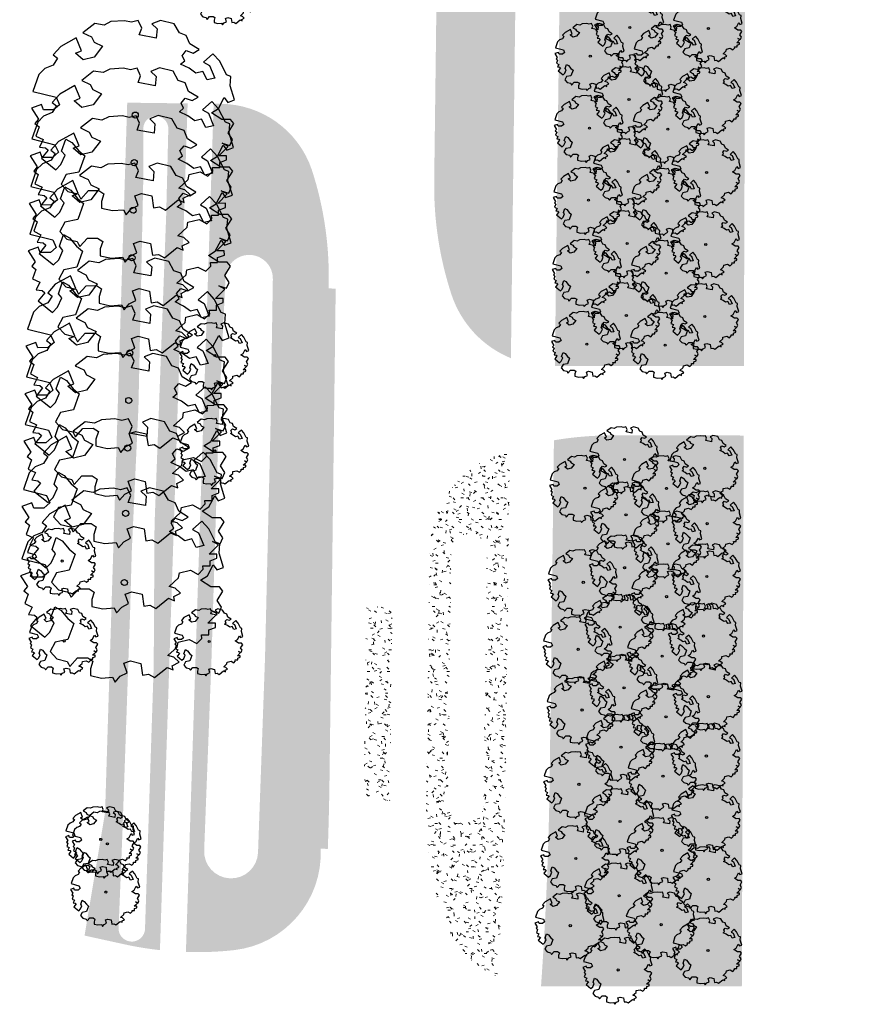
# Model space of a CAD drawing. Header units: metres. Extents: x 232632 to 233536, y 552897 to 554400.
# Tile 11 of 17: x 233246 to 233344, y 553854 to 553968. Entities that reach past the tile are written whole.
import ezdxf

# ---------------------------------------------------------------- set-up
doc = ezdxf.new("R2010")
doc.units = ezdxf.units.M
doc.layers.add('N-WE-GR-BOOM-S', color=7, linetype='Continuous', lineweight=25, true_color=0x165700)
doc.layers.add('N-WE-GR-GRAS-A', color=62, linetype='Continuous', lineweight=9)
pattern_1 = [(0, (0, 0), (2.5, 2.5), [0.3, -2]), (45, (1, 0.5), (-0.2828427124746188, 4.666904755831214), [0.3, -2]), (29.99999999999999, (0.2, 0.3), (0.5686533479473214, 3.215063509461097), [0.3, -2]), (15, (0.8, 1.2), (0.9640675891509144, 1.811235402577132), [0.3, -2]), (135, (0.4, 5), (-0.07071067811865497, -1.626345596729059), [0.3, -2]), (150, (3, 1), (0.5392304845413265, -1.466025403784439), [0.3, -2]), (165, (0.6000000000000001, 0.1), (0.358630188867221, -1.752536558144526), [0.3, -2]), (85, (1, 1), (-2.18169349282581, 2.600041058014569), [0.3, -2]), (99.99999999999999, (0, 0), (-2.780294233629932, 1.946782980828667), [0.3, -2])]

# ---------------------------------------------------------------- blocks, each defined once
blk = doc.blocks.new('SGR-BOOM_06')
at = {"linetype": 'Continuous', "flags": 128}
blk.add_lwpolyline([(2.697926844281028, 3.519936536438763), (2.530031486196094, 3.938911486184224), (2.197017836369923, 4.064448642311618), (1.94450365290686, 4.524361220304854), (1.273022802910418, 4.692183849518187), (0.8554126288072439, 4.524288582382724), (1.107912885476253, 4.273186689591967), (1.064270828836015, 3.811889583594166), (0.2276521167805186, 3.979701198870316), (0.3518243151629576, 4.315444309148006), (0.1839317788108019, 4.692111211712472), (-0.1504327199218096, 4.608837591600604), (-0.4861730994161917, 4.692066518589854), (-1.154910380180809, 4.649713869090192), (-1.490634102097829, 4.483188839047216), (-1.95193375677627, 4.56504461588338), (-2.538756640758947, 4.105076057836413), (-2.119756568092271, 3.896293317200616), (-1.994180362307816, 3.643818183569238), (-1.575180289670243, 3.435035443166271), (-1.994130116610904, 2.890461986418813), (-2.538667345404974, 2.766231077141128), (-2.915367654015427, 3.099211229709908), (-2.619546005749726, 3.216664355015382), (-2.873110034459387, 3.855299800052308), (-3.627802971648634, 3.434898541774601), (-4.004453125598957, 3.015887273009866), (-3.794266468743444, 2.84803387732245), (-4.004419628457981, 2.513649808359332), (-4.424759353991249, 2.345754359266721), (-4.716801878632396, 2.05367287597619), (-5.01017267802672, 1.214316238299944), (-3.88011881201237, 0.9209648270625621), (-3.712226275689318, 0.5442979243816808), (-4.004271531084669, 0.2931597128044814), (-4.506508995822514, 0.2931262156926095), (-4.602327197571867, 0.5555981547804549), (-5.093368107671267, 0.3763383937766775), (-4.757596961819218, -0.1681847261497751), (-4.925450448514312, -0.3770066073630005), (-4.716628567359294, -0.544860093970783), (-4.88446521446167, -1.006165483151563), (-4.532341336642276, -1.182198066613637), (-4.716561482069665, -1.550699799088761), (-4.424496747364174, -1.591623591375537), (-4.292786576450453, -1.70719043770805), (-4.61907625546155, -2.106831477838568), (-3.920821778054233, -2.682045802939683), (-3.668355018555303, -2.430910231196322), (-3.459575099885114, -1.969602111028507), (-3.627456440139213, -1.760802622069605), (-3.418684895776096, -1.173935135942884), (-3.123882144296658, -1.341782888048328), (-2.788119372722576, -1.760746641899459), (-2.496040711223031, -2.010481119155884), (-2.788049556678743, -2.807529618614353), (-3.418567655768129, -2.931766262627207), (-3.668290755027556, -3.394441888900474), (-3.332530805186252, -3.771097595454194), (-2.831649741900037, -3.896623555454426), (-2.768861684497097, -4.022178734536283), (-2.70607362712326, -4.147733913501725), (-2.328058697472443, -3.728722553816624), (-1.825821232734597, -3.728689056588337), (-1.574691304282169, -3.89653972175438), (-1.698860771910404, -4.27322610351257), (-1.6988383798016, -4.608960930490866), (-1.154284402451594, -4.735848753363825), (-0.6097418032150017, -4.692139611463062), (-0.4855303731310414, -4.944614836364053), (-0.2330665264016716, -4.64980644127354), (0.1012924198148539, -4.483281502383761), (-0.05880460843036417, -4.006538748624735), (0.2691206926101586, -3.89641674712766), (0.7727313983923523, -4.023307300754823), (0.8560217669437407, -4.608790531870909), (1.149445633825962, -4.565098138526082), (1.441519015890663, -4.735675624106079), (2.070647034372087, -4.232031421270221), (2.365446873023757, -4.356206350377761), (2.321760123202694, -4.14739857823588), (2.657483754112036, -3.979508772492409), (2.406348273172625, -3.728406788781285), (2.112915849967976, -3.643810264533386), (2.574182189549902, -3.226158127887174), (2.615108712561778, -2.975036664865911), (3.159645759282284, -2.848076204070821), (3.537702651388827, -3.058226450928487), (3.787439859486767, -2.807091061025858), (3.770391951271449, -2.632754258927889), (4.123163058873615, -2.632730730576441), (4.123146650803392, -2.386717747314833), (4.458873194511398, -2.262500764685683), (4.458859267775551, -2.05369007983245), (4.082181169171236, -2.05371520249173), (4.543444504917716, -1.591025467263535), (4.250006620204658, -1.424542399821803), (4.626693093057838, -1.550076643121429), (4.752232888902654, -1.256641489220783), (4.54339981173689, -0.9209205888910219), (4.835431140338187, -0.4609716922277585), (4.667549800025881, -0.2521722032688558), (4.249928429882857, -0.2522000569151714), (3.746303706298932, 0.08486595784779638), (4.082024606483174, 0.2936990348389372), (4.375415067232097, 0.8382641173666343), (4.543299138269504, 0.5885213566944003), (4.876296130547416, 0.7127381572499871), (4.667437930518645, 1.425137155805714), (4.711079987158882, 1.886434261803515), (4.499534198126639, 1.969671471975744), (4.163754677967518, 2.639753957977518), (3.828442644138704, 3.012677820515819), (3.373874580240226, 2.603955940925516), (3.662895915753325, 2.430909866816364), (3.914056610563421, 1.801765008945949), (3.537384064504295, 1.718488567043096), (3.327180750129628, 2.136095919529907), (2.991451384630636, 2.054186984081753), (2.657064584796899, 2.305283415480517), (2.238064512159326, 2.514066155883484), (2.446864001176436, 2.681947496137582), (2.321287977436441, 2.931693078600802), (2.530081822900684, 3.184190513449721), (2.865825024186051, 3.05865353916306), (3.159240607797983, 3.226540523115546)], close=True, dxfattribs=at)
blk.add_circle((0, 0), 0.15)

msp = doc.modelspace()

# ---------------------------------------------------------------- hatches: boundary and pattern name
at = {"layer": 'N-WE-GR-GRAS-A'}
h = msp.add_hatch(dxfattribs=at)
h.set_pattern_fill('AGR-GRAS_01', color=256, scale=0.1, pattern_type=2)
h.set_pattern_definition(pattern_1)
edge = h.paths.add_edge_path()
edge.add_line((233309.001589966, 554011.2919878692), (233309.8436852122, 554011.2841106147))
edge.add_line((233309.8436852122, 554011.2841106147), (233309.9914070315, 554011.4695221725))
edge.add_line((233309.9914070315, 554011.4695221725), (233310.0529152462, 554011.5887561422))
edge.add_line((233310.0529152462, 554011.5887561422), (233310.1254094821, 554011.5878420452))
edge.add_line((233310.1254094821, 554011.5878420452), (233310.1128012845, 554010.5879215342))
edge.add_line((233310.1128012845, 554010.5879215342), (233310.0403070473, 554010.5888356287))
edge.add_line((233310.0403070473, 554010.5888356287), (233309.9818248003, 554010.7095825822))
edge.add_line((233309.9818248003, 554010.7095825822), (233309.8367320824, 554010.9014271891))
edge.add_line((233309.8367320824, 554010.9014271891), (233308.9967988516, 554010.912018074))
edge.add_line((233308.9967988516, 554010.912018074), (233307.9476685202, 553927.7084446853))
edge.add_line((233307.9476685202, 553927.7084446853), (233329.7334945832, 553927.694268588))
edge.add_line((233329.7334945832, 553927.694268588), (233329.8830636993, 553968.6669708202))
edge.add_line((233329.8830636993, 553968.6669708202), (233344.3162894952, 553968.6642721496))
edge.add_line((233344.3162894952, 553968.6642721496), (233344.3162894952, 553983.631))
edge.add_line((233344.3162894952, 553983.631), (233329.6566174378, 553983.631))
edge.add_line((233329.6566174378, 553983.631), (233329.6566174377, 553994.1607771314))
edge.add_line((233329.6566174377, 553994.1607771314), (233323.8199744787, 553993.9831416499))
edge.add_line((233323.8199744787, 553993.9831416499), (233324.8900447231, 554039.5096094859))
edge.add_line((233324.8900447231, 554039.5096094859), (233320.2717615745, 554038.9942689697))
edge.add_line((233320.2717615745, 554038.9942689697), (233319.4108419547, 553970.7171573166))
edge.add_arc((233318.3609254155, 553970.7303959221), 1.049999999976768, 179.2775844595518, 359.2775844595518, ccw=False)
edge.add_line((233317.3110088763, 553970.7436345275), (233318.1686559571, 554038.7612103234))
edge.add_line((233318.1686559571, 554038.7612103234), (233312.5097780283, 554038.131117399))
edge.add_arc((233312.2839862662, 554040.0176102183), 1.899957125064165, 96.82446782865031, 276.8251864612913, ccw=False)
edge.add_line((233312.0582181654, 554041.9041058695), (233319.6650742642, 554042.8144633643))
edge.add_arc((233319.5462462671, 554043.8073782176), 0.9999999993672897, 276.8244678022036, 359.1815362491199)
edge.add_line((233320.5461442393, 554043.7930938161), (233321.8653656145, 554136.137650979))
edge.add_arc((233324.3151156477, 554136.102654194), 2.450000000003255, 89.18153621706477, 179.1815362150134, ccw=False)
edge.add_line((233324.3501124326, 554138.5524042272), (233324.4058404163, 554142.4533234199))
edge.add_line((233324.4058404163, 554142.4533234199), (233313.3283246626, 554141.2519199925))
edge.add_arc((233313.1678131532, 554142.7319130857), 1.488671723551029, 96.58089922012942, 276.18977652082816, ccw=False)
edge.add_line((233312.9972024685, 554144.2107759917), (233324.4498222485, 554145.5320203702))
edge.add_line((233324.4498222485, 554145.5320203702), (233324.4719619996, 554147.0817871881))
edge.add_line((233324.4719619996, 554147.0817871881), (233310.9937035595, 554145.4868625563))
edge.add_line((233310.9937035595, 554145.4868625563), (233310.8234434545, 554131.9840128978))
edge.add_arc((232446.7121343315, 554142.8797634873), 864.1799997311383, 358.2011683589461, 359.27758445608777, ccw=False)
edge.add_arc((234145.874375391, 554089.516121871), 835.820000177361, 178.2011683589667, 179.2775844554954)
edge.add_line((233310.1208115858, 554100.0543040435), (233309.001589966, 554011.2919878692))
h = msp.add_hatch(dxfattribs=at)
h.set_pattern_fill('AGR-GRAS_01', color=256, scale=0.1, pattern_type=2)
h.set_pattern_definition(pattern_1)
edge = h.paths.add_edge_path(flags=16)
edge.add_arc((234145.8743753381, 554089.5161218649), 847.5000001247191, 178.2011683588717, 179.2775844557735, ccw=False)
edge.add_arc((232446.712134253, 554142.8797634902), 852.4999998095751, 358.201168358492, 359.2775844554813)
edge.add_line((233299.1443718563, 554132.131276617), (233299.2537199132, 554140.8033632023))
edge.add_arc((233301.3035569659, 554140.7775164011), 2.049999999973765, -0.7224155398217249, 179.2775844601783, ccw=False)
edge.add_line((233303.3533940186, 554140.7516696), (233303.2440459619, 554132.0795830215))
edge.add_arc((232446.7121340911, 554142.8797634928), 856.5999999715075, 358.2011683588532, 359.277584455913, ccw=False)
edge.add_arc((234145.8743749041, 554089.5161218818), 843.3999996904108, 178.2011683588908, 179.2775844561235)
edge.add_line((233302.5414140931, 554100.1498741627), (233301.4607735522, 554014.4473147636))
edge.add_arc((233299.4609325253, 554014.472531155), 1.999999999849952, 269.2775844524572, 359.2775844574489, ccw=False)
edge.add_line((233299.4357161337, 554012.472690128), (233299.3357240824, 554012.4739509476))
edge.add_arc((233299.3609404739, 554014.4737919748), 2.0000000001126, 179.2775844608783, 269.277584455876, ccw=False)
edge.add_line((233297.3610994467, 554014.4990083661), (233298.4417399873, 554100.201567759))
edge = h.paths.add_edge_path(flags=16)
edge.add_line((233298.8742117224, 553971.6710843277), (233298.8712370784, 553971.671119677))
edge.add_arc((233298.8970838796, 553973.7209567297), 2.049999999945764, 179.2775844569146, 269.277584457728, ccw=False)
edge.add_line((233296.8472468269, 553973.746803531), (233297.2791461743, 554007.999525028))
edge.add_arc((233299.2789872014, 554007.9743086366), 1.99999999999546, 89.27758443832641, 179.2775844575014, ccw=False)
edge.add_line((233299.3042035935, 554009.9741496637), (233299.404195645, 554009.9728888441))
edge.add_arc((233299.3789792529, 554007.9730478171), 1.999999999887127, -0.7224155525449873, 89.27758443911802, ccw=False)
edge.add_line((233301.3788202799, 554007.9478314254), (233300.9469209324, 553973.6951099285))
edge.add_arc((233298.8970838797, 553973.7209567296), 2.04999999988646, 269.3607291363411, 359.2775844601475, ccw=False)
h.paths.add_polyline_path([(233296.1235593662, 554011.5543774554), (233295.1239540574, 554011.5669816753), (233295.116641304, 554010.987027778), (233296.1168770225, 554010.9744156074)], flags=16)
h.paths.add_polyline_path([(233302.6160451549, 554010.8924663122), (233302.6234454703, 554011.4793641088), (233303.6232784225, 554011.4598120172), (233303.6159218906, 554010.8763861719)], flags=16)
edge = h.paths.add_edge_path()
edge.add_arc((233334.0308207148, 553948.4155260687), 40.00000000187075, 179.2775844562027, 198.1167814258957)
edge.add_arc((233307.4189292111, 553939.7087912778), 11.99999999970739, 198.1167814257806, 247.7673961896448)
edge.add_line((233302.8785181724, 553928.6009261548), (233305.041215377, 554100.1183536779))
edge.add_arc((234145.874375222, 554089.5161218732), 840.900000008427, 178.20116835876, 179.2775844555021, ccw=False)
edge.add_arc((232446.7121341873, 554142.879763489), 859.0999998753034, 358.2011683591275, 359.2775844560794)
edge.add_line((233305.7438472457, 554132.048062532), (233305.9057080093, 554144.8847840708))
edge.add_line((233305.9057080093, 554144.8847840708), (233296.7913852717, 554143.8062576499))
edge.add_line((233296.7913852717, 554143.8062576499), (233296.6445705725, 554132.1627971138))
edge.add_arc((232446.7121340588, 554142.8797634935), 850.0000000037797, 358.2011683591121, 359.27758445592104, ccw=False)
edge.add_arc((234145.87437539, 554089.5161218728), 850.0000001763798, 178.2011683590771, 179.2775844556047)
edge.add_line((233295.9419387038, 554100.2330882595), (233294.0340001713, 553948.9198538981))
h = msp.add_hatch(dxfattribs=at)
h.set_pattern_fill('AGR-GRAS_01', color=256, scale=0.1, pattern_type=2)
h.set_pattern_definition(pattern_1)
edge = h.paths.add_edge_path(flags=16)
edge.add_line((233263.134606, 553945.085936), (233263.3799872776, 553955.0206692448))
edge.add_arc((233261.9389971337, 553955.0562607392), 1.441429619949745, 358.5851201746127, 545.0855970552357)
edge.add_line((233260.5032418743, 553954.9284867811), (233260.484124, 553948.77662))
edge.add_line((233260.484124, 553948.77662), (233259.93707, 553922.968497))
edge.add_line((233259.93707, 553922.968497), (233259.1662045, 553906.3155105))
edge.add_line((233259.1662045, 553906.3155105), (233258.988239, 553899.792588))
edge.add_line((233258.988239, 553899.792588), (233258.072024, 553873.478049))
edge.add_line((233258.072024, 553873.478049), (233257.8742633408, 553868.5016266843))
edge.add_line((233257.8742633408, 553868.5016266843), (233257.6462674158, 553862.9622029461))
edge.add_arc((233259.1700265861, 553862.8994868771), 1.525049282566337, 177.6431058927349, 358.5643484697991)
edge.add_line((233260.694597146, 553862.8612779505), (233260.9251336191, 553869.8243813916))
edge.add_line((233260.9251336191, 553869.8243813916), (233261.697363, 553893.14873))
edge.add_line((233261.697363, 553893.14873), (233261.79043, 553909.376528))
edge.add_line((233261.79043, 553909.376528), (233263.134606, 553945.085936))
edge = h.paths.add_edge_path()
edge.add_line((233253.7215622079, 553862.0663756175), (233256.0880881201, 553876.238103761))
edge.add_line((233256.0880881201, 553876.238103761), (233258.642304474, 553958.0492056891))
edge.add_line((233258.642304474, 553958.0492056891), (233265.6079431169, 553957.9613745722))
edge.add_line((233265.6079431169, 553957.9613745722), (233262.4149934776, 553860.3917500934))
edge.add_arc((233266.5517037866, 553898.6159655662), 38.44740590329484, 257.6279498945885, 263.82336112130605, ccw=False)
edge.add_line((233258.3140062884, 553861.0614270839), (233253.7215622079, 553862.0663756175))
h = msp.add_hatch(dxfattribs=at)
h.set_pattern_fill('AGR-GRAS_01', color=256, scale=0.1, pattern_type=2)
h.set_pattern_definition(pattern_1)
edge = h.paths.add_edge_path(flags=16)
edge.add_line((233267.5127895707, 553871.8792973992), (233268.357338, 553893.930725))
edge.add_line((233268.357338, 553893.930725), (233269.228845, 553922.491788))
edge.add_line((233269.228845, 553922.491788), (233269.9736174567, 553937.788470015))
edge.add_arc((233272.7035846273, 553937.7750816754), 2.730000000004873, -1.1638426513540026, 179.7190115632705, ccw=False)
edge.add_line((233275.4330214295, 553937.7196313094), (233275.15293, 553920.29255))
edge.add_line((233275.15293, 553920.29255), (233274.528713, 553894.072094))
edge.add_line((233274.528713, 553894.072094), (233273.7246322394, 553871.6540968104))
edge.add_arc((233270.6187109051, 553871.7666971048), 3.10796173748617, 177.923740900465, 357.92374090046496, ccw=False)
edge = h.paths.add_edge_path()
edge.add_line((233268.6083110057, 553957.9235423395), (233269.3347445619, 553957.9143825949))
edge.add_arc((233269.3364723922, 553946.736932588), 11.17745014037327, 18.626458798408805, 90.00885688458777, ccw=False)
edge.add_arc((233242.3114185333, 553938.0401836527), 39.56660122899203, -2.0300381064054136, 18.060976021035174, ccw=False)
edge.add_line((233281.8531874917, 553936.6385986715), (233282.6781219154, 553936.62819691))
edge.add_line((233282.6781219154, 553936.62819691), (233281.9726850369, 553880.6819838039))
edge.add_arc((232928.453142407, 553884.6914566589), 353.54227879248, 357.9513597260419, 359.3502027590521, ccw=False)
edge.add_line((233281.7694509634, 553872.0530626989), (233280.9462828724, 553872.0835527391))
edge.add_arc((233269.7043334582, 553871.5727327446), 11.25354893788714, -83.59044247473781, 2.6016583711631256, ccw=False)
edge.add_arc((233266.6883759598, 553899.3308738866), 39.17500001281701, 268.1293282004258, 276.2608645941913, ccw=False)
edge.add_line((233265.4095636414, 553860.1767519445), (233268.6083110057, 553957.9235423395))
h = msp.add_hatch(dxfattribs=at)
h.set_pattern_fill('AGR-GRAS_01', color=256, scale=0.1, pattern_type=2)
h.set_pattern_definition(pattern_1)
edge = h.paths.add_edge_path()
edge.add_line((233329.5025144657, 553856.2003321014), (233329.7282889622, 553919.6942702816))
edge.add_line((233329.7282889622, 553919.6942702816), (233314.5467707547, 553919.7041489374))
edge.add_arc((233314.5207426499, 553879.7041574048), 40.00000000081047, 89.96271748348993, 99.61501746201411)
edge.add_line((233307.8396556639, 553919.1422491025), (233307.3506676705, 553880.3619877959))
edge.add_arc((232887.5040424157, 553885.6559170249), 419.880000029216, 355.979389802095, 359.277584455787, ccw=False)
edge.add_line((233306.3506729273, 553856.2159011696), (233329.5025161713, 553856.2008362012))
edge.add_line((233329.5025161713, 553856.2008362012), (233329.5025144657, 553856.2003321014))
h = msp.add_hatch(dxfattribs=at)
h.set_pattern_fill('AGR-GRAS_01', color=256, scale=0.1, pattern_type=2)
h.set_pattern_definition(pattern_1)
edge = h.paths.add_edge_path(flags=16)
edge.add_arc((232887.5040424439, 553885.6559170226), 412.300000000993, 358.8141437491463, 359.277584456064)
edge.add_line((233299.7712701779, 553880.4575579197), (233300.0968467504, 553906.2781194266))
edge.add_arc((233298.0470096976, 553906.3039662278), 2.050000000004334, 359.2775844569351, 539.2775844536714)
edge.add_line((233295.9971726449, 553906.3298130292), (233295.6715960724, 553880.5092515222))
edge.add_arc((232887.5040424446, 553885.6559170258), 408.2000000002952, 358.8141437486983, 359.27758445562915, ccw=False)
edge.add_arc((233297.6661762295, 553877.1655395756), 2.049999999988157, 178.8141437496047, 358.8141437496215)
edge = h.paths.add_edge_path()
edge.add_arc((233306.3411064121, 553868.2159099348), 12.00000000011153, 197.0632672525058, 245.3404507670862, ccw=False)
edge.add_arc((233333.1085836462, 553876.4318799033), 40.00000000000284, 178.8141437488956, 197.0632672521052, ccw=False)
edge.add_arc((232887.5040424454, 553885.655917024), 405.6999999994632, 358.8141437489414, 359.2775844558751)
edge.add_line((233293.1717947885, 553880.5407720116), (233293.4973713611, 553906.3613335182))
edge.add_arc((233305.4964175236, 553906.2100351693), 12.00000000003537, 108.80191445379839, 179.2775844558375, ccw=False)
edge.add_arc((233314.5207426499, 553879.7041574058), 40.00000000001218, 107.12270282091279, 108.80191445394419, ccw=False)
edge.add_line((233302.7439816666, 553917.9312145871), (233302.2710714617, 553880.4260374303))
edge.add_arc((232887.5040424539, 553885.6559170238), 414.7999999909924, 356.0815998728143, 359.2775844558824, ccw=False)
h = msp.add_hatch(dxfattribs=at)
h.set_pattern_fill('AGR-GRAS_01', color=256, scale=0.1, pattern_type=2)
h.set_pattern_definition(pattern_1)
edge = h.paths.add_edge_path()
edge.add_line((233286.2160535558, 553899.957638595), (233285.9709543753, 553880.519512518))
edge.add_arc((232888.2025748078, 553885.5350527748), 397.7999992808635, 358.87203430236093, 359.2775844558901, ccw=False)
edge.add_line((233285.9254895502, 553877.7041833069), (233288.9243877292, 553877.6187359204))
edge.add_arc((232888.2025751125, 553885.5350527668), 400.7999989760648, 358.8682608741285, 359.2775844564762)
edge.add_line((233288.970715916, 553880.4816879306), (233289.2158150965, 553899.9198140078))
edge.add_line((233289.2158150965, 553899.9198140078), (233286.2160535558, 553899.957638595))

# ---------------------------------------------------------------- block references
at = {"layer": 'N-WE-GR-BOOM-S', "xscale": 0.8, "yscale": 0.8}
for p in [(233270.0073404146, 553970.9666071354), (233316.6001766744, 553966.7121264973), (233325.6480834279, 553966.5997273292), (233312.0350374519, 553963.4001627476), (233321.0829442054, 553963.2877635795), (233316.4977652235, 553958.4154252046), (233325.545671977, 553958.3030260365), (233311.932626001, 553955.1034614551), (233320.9805327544, 553954.991062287), (233316.3953537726, 553950.1187239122), (233325.443260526, 553950.0063247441), (233311.83021455, 553946.8067601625), (233320.8781213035, 553946.6943609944), (233316.2929423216, 553941.8220226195), (233325.3408490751, 553941.7096234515), (233311.7278030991, 553938.5100588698), (233320.7757098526, 553938.3976597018), (233316.1905308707, 553933.5253213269), (233325.2384376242, 553933.4129221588), (233311.6253916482, 553930.2133575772), (233320.6732984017, 553930.1009584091), (233268.7443503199, 553928.9189903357), (233268.7443503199, 553917.9070831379), (233315.9857079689, 553916.9319187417), (233311.4205687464, 553913.619954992), (233320.8258051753, 553913.5984784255), (233316.1484586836, 553910.5440532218, 5.958410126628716), (233320.98855589, 553907.2106129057, 5.958410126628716), (233251.1344130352, 553905.2301558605), (233315.9888071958, 553904.457522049, 7.014241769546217), (233311.2262225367, 553902.7763943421), (233320.8289044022, 553901.1240817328, 7.014241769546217), (233315.4862934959, 553897.6095448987, 7.014241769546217), (233251.381715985, 553896.0138003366, -6.103476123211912), (233268.0853681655, 553895.9569728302), (233310.6430172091, 553895.0531562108), (233320.3263907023, 553894.2761045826, 7.014241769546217), (233315.9236974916, 553890.6147726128, 7.014241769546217), (233311.0804212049, 553888.0583839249), (233320.7637946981, 553887.2813322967, 7.014241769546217), (233315.5699145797, 553883.7781019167), (233320.4100117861, 553880.4446616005), (233310.7225224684, 553879.4999731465), (233315.4620158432, 553875.2196911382), (233255.5868799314, 553873.1515528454), (233256.3544360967, 553872.6313493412, -10.79349625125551), (233310.3646237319, 553870.941562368), (233320.3021130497, 553871.8862508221), (233256.1832665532, 553867.0819454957, -10.79349625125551), (233315.3541171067, 553866.6612803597), (233309.725978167, 553863.2077490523), (233320.1942143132, 553863.3278400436), (233315.2462183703, 553858.1028695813)]:
    msp.add_blockref('SGR-BOOM_06', p, dxfattribs=at)
at = {"layer": 'N-WE-GR-BOOM-S', "extrusion": (0.003109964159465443, 0.157683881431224, 0.9874847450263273), "xscale": 2.350000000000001, "yscale": 2.350000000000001, "zscale": 2.350000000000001, "rotation": 181.5854445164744}
for p in [(-222290.7770184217, -551458.723566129, 88079.77954431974), (-222290.7594536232, -551453.1715508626, 88079.77954431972), (-222290.7418888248, -551447.6195355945, 88079.77954431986), (-222290.7243240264, -551442.0675203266, 88079.7795443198), (-222290.6891944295, -551430.9634897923, 88079.77954431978), (-222290.671629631, -551425.411474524, 88079.7795443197), (-222290.6540648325, -551419.8594592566, 88079.77954431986), (-222290.5733639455, -551414.0829848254, 88068.21618905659), (-222290.5716099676, -551406.113892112, 88067.56017967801)]:
    msp.add_blockref('SGR-BOOM_06', p, dxfattribs=at)
at = {"layer": 'N-WE-GR-BOOM-S', "xscale": 0.8, "yscale": 0.8, "rotation": 1.03970430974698}
for p in [(233325.2271852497, 553915.914335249), (233325.5058186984, 553909.5304745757, 5.958410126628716), (233325.4566352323, 553903.4420485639, 7.014241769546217), (233325.0784626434, 553896.5860806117, 7.014241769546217), (233325.6427166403, 553889.6003967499, 7.014241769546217), (233325.4130451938, 553882.7584321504), (233325.4459650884, 553875.6739868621), (233325.6448006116, 553868.551218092), (233325.5978428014, 553860.3383745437, -7.014241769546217)]:
    msp.add_blockref('SGR-BOOM_06', p, dxfattribs=at)

doc.saveas('drawing.dxf')
